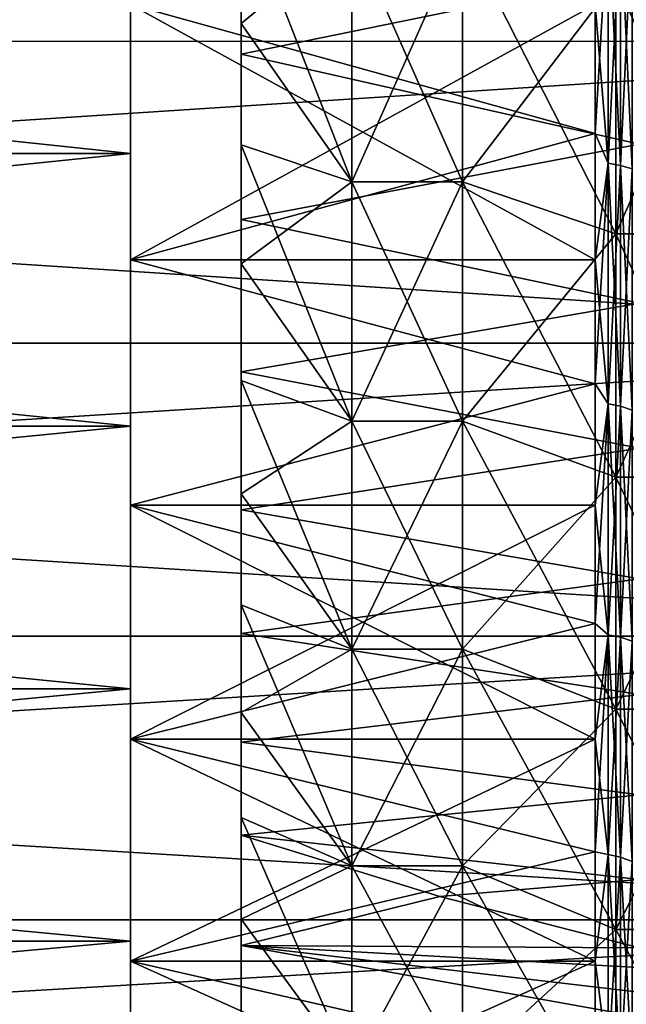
# Model space of a CAD drawing. Header units: metres. Extents: x -17 to 65, y -30 to 30.
# Tile 250 of 256: x 59.5 to 62.2, y -17.8 to -13.3. Entities that reach past the tile are written whole.
import ezdxf

# ---------------------------------------------------------------- set-up
doc = ezdxf.new("R2010")
doc.units = ezdxf.units.M
doc.layers.add('solid_508461', color=7, linetype='CONTINUOUS')

msp = doc.modelspace()

# ---------------------------------------------------------------- linework, layer by layer
at = {"layer": 'solid_508461'}
for points in [[(44, -12.013618, -27.489506), (65, -12.013584, -27.489523), (65, -13.412889, -26.834574)], [(44, -13.412815, 26.834612), (65, -13.412889, 26.834574), (65, -12.013584, 27.489523)], [(44, -12.013618, 27.489506), (44, -13.412815, 26.834612), (65, -12.013584, 27.489523)], [(44, -13.412815, -26.834612), (44, -12.013618, -27.489506), (65, -13.412889, -26.834574)], [(60, -12.647047, -23.854815), (48, -12.647047, -23.854815), (48, -13.919911, -23.135168)], [(60, -13.919911, -23.135168), (60, -12.647047, -23.854815), (48, -13.919911, -23.135168)], [(60, -13.919911, 23.135168), (48, -13.919911, 23.135168), (48, -12.647047, 23.854815)], [(60, -12.647047, 23.854815), (60, -13.919911, 23.135168), (48, -12.647047, 23.854815)], [(60, -12.647047, 23.854815), (60, -13.245677, 20.610727), (60, -13.919911, 23.135168)], [(60, -13.919911, -23.135168), (60, -13.245677, -20.610727), (60, -12.647047, -23.854815)], [(60.5, -12.666377, 12.78917), (62.299999, -13.1015, 12.343037), (60.5, -13.470729, 11.93899)], [(60.5, -12.666377, 12.78917), (60.5, -13.470729, 11.93899), (60.5, -12.771035, 19.607666)], [(60.5, -13.331732, -19.230827), (60.5, -13.470731, -11.938988), (60.5, -12.66638, -12.789167)], [(62.299999, -13.101501, -12.343035), (60.5, -12.66638, -12.789167), (60.5, -13.470731, -11.938988)], [(60.5, -12.771035, -19.607666), (60.5, -13.331732, -19.230827), (60.5, -12.66638, -12.789167)], [(61, -14.047976, -19.335573), (60.5, -13.331732, -19.230827), (60.5, -12.771035, -19.607666)], [(61, -14.047976, -19.335573), (60.5, -12.771035, -19.607666), (61, -12.921298, -20.10597)], [(60.5, -12.771035, 19.607666), (60.5, -13.331732, 19.230827), (61, -12.921298, 20.10597)], [(60.5, -13.470729, 11.93899), (60.5, -13.331732, 19.230827), (60.5, -12.771035, 19.607666)], [(62.15818, -12.832969, -20.876877), (62.099998, -13.2457, -20.610712), (62.099998, -13.828859, -20.224062)], [(62.15818, -13.963543, -20.138237), (62.15818, -12.832969, -20.876877), (62.099998, -13.828859, -20.224062)], [(62.15818, -12.832969, 20.876877), (62.15818, -13.963543, 20.138237), (62.099998, -13.2457, 20.610712)], [(62.214535, -12.841887, -20.891384), (62.15818, -12.832969, -20.876877), (62.15818, -13.963543, -20.138237)], [(62.214535, -13.973246, 20.152229), (62.15818, -13.963543, 20.138237), (62.15818, -12.832969, 20.876877)], [(62.214535, -12.841887, 20.891384), (62.214535, -13.973246, 20.152229), (62.15818, -12.832969, 20.876877)], [(62.214535, -13.973246, -20.152229), (62.214535, -12.841887, -20.891384), (62.15818, -13.963543, -20.138237)], [(62.266476, -12.856395, -20.914986), (62.214535, -12.841887, -20.891384), (62.214535, -13.973246, -20.152229)], [(62.266476, -13.989032, 20.174997), (62.214535, -13.973246, 20.152229), (62.214535, -12.841887, 20.891384)], [(62.266476, -12.856395, 20.914986), (62.266476, -13.989032, 20.174997), (62.214535, -12.841887, 20.891384)], [(62.266476, -13.989032, -20.174997), (62.266476, -12.856395, -20.914986), (62.214535, -13.973246, -20.152229)], [(60.5, -13.331732, 19.230827), (61, -14.047976, 19.335573), (61, -12.921298, 20.10597)], [(61, -12.921298, -20.10597), (61.5, -12.921298, -20.10597), (61.5, -14.047976, -19.335573)], [(61, -14.047976, -19.335573), (61, -12.921298, -20.10597), (61.5, -14.047976, -19.335573)], [(61, -14.047976, 19.335573), (61.5, -14.047976, 19.335573), (61.5, -12.921298, 20.10597)], [(61, -12.921298, 20.10597), (61, -14.047976, 19.335573), (61.5, -12.921298, 20.10597)], [(61.5, -12.921298, 20.10597), (61.5, -14.047976, 19.335573), (62.192822, -13.137451, 20.442537)], [(61.5, -12.921298, -20.10597), (62.192822, -13.137451, -20.442537), (62.192822, -14.283297, -19.659029)], [(61.5, -14.047976, -19.335573), (61.5, -12.921298, -20.10597), (62.192822, -14.283297, -19.659029)], [(60.5, -13.470729, 11.93899), (62.299999, -13.1015, 12.343037), (62.299999, -13.878115, 11.462896)], [(62.299999, -13.878118, -11.462893), (62.299999, -13.101501, -12.343035), (60.5, -13.470731, -11.938988)], [(61.5, -14.047976, 19.335573), (62.192822, -14.283297, 19.659029), (62.192822, -13.137451, 20.442537)], [(62.700001, -13.137451, 20.442537), (62.192822, -13.137451, 20.442537), (62.192822, -14.283297, 19.659029)], [(62.700001, -13.137451, 20.442537), (62.192822, -14.283297, 19.659029), (62.700001, -14.283297, 19.659029)], [(62.700001, -14.283297, -19.659029), (62.192822, -14.283297, -19.659029), (62.192822, -13.137451, -20.442537)], [(62.700001, -14.283297, -19.659029), (62.192822, -13.137451, -20.442537), (62.700001, -13.137451, -20.442537)], [(62.099998, -14.400739, 19.820917), (60, -14.40084, 19.820843), (60, -13.245677, 20.610727)], [(60, -13.919911, 23.135168), (60, -13.245677, 20.610727), (60, -14.40084, 19.820843)], [(62.099998, -13.828859, 20.224062), (62.099998, -14.400739, 19.820917), (60, -13.245677, 20.610727)], [(62.099998, -13.2457, 20.610712), (62.099998, -13.828859, 20.224062), (60, -13.245677, 20.610727)], [(62.099998, -13.2457, -20.610712), (60, -13.245677, -20.610727), (60, -14.40084, -19.820843)], [(60, -13.919911, -23.135168), (60, -14.40084, -19.820843), (60, -13.245677, -20.610727)], [(62.099998, -13.828859, -20.224062), (62.099998, -13.2457, -20.610712), (60, -14.40084, -19.820843)], [(62.15818, -13.963543, 20.138237), (62.099998, -13.828859, 20.224062), (62.099998, -13.2457, 20.610712)], [(60.5, -13.331732, -19.230827), (60.5, -13.88128, -18.837996), (60.5, -13.470731, -11.938988)], [(61, -14.047976, -19.335573), (60.5, -13.88128, -18.837996), (60.5, -13.331732, -19.230827)], [(60.5, -13.331732, 19.230827), (60.5, -13.88128, 18.837996), (61, -14.047976, 19.335573)], [(60.5, -13.470729, 11.93899), (60.5, -13.88128, 18.837996), (60.5, -13.331732, 19.230827)], [(44, -13.412815, -26.834612), (65, -13.412889, -26.834574), (65, -14.776381, -26.108591)], [(44, -14.776443, -26.108557), (44, -13.412815, -26.834612), (65, -14.776381, -26.108591)], [(44, -13.412815, 26.834612), (44, -14.776443, 26.108557), (65, -13.412889, 26.834574)], [(44, -14.776443, 26.108557), (65, -14.776381, 26.108591), (65, -13.412889, 26.834574)], [(60.5, -13.470729, 11.93899), (62.299999, -13.878115, 11.462896), (60.5, -14.218471, 11.037895)], [(60.5, -13.470729, 11.93899), (60.5, -14.218471, 11.037895), (60.5, -13.88128, 18.837996)], [(60.5, -13.88128, -18.837996), (60.5, -14.218472, -11.037893), (60.5, -13.470731, -11.938988)], [(62.299999, -13.878118, -11.462893), (60.5, -13.470731, -11.938988), (60.5, -14.218472, -11.037893)], [(62.099998, -14.400739, -19.820917), (62.099998, -13.828859, -20.224062), (60, -14.40084, -19.820843)], [(62.15818, -13.963543, -20.138237), (62.099998, -13.828859, -20.224062), (62.099998, -14.400739, -19.820917)], [(62.15818, -13.963543, 20.138237), (62.099998, -14.400739, 19.820917), (62.099998, -13.828859, 20.224062)], [(60.5, -14.218471, 11.037895), (62.299999, -13.878115, 11.462896), (62.299999, -14.595546, 10.534232)], [(62.299999, -14.595547, -10.53423), (62.299999, -13.878118, -11.462893), (60.5, -14.218472, -11.037893)], [(60.5, -13.88128, -18.837996), (60.5, -14.418991, -18.429672), (60.5, -14.218472, -11.037893)], [(61, -15.129208, -18.501812), (60.5, -14.418991, -18.429672), (60.5, -13.88128, -18.837996)], [(61, -15.129208, -18.501812), (60.5, -13.88128, -18.837996), (61, -14.047976, -19.335573)], [(60.5, -13.88128, 18.837996), (60.5, -14.418991, 18.429672), (61, -14.047976, 19.335573)], [(60.5, -14.218471, 11.037895), (60.5, -14.418991, 18.429672), (60.5, -13.88128, 18.837996)], [(60, -13.919911, -23.135168), (48, -13.919911, -23.135168), (48, -15.152138, -22.347538)], [(60, -15.152138, -22.347538), (60, -13.919911, -23.135168), (48, -15.152138, -22.347538)], [(60, -15.152138, 22.347538), (48, -15.152138, 22.347538), (48, -13.919911, 23.135168)], [(60, -13.919911, 23.135168), (60, -15.152138, 22.347538), (48, -13.919911, 23.135168)], [(60, -13.919911, 23.135168), (60, -14.40084, 19.820843), (60, -15.152138, 22.347538)], [(60, -15.152138, -22.347538), (60, -14.40084, -19.820843), (60, -13.919911, -23.135168)], [(62.15818, -13.963543, -20.138237), (62.099998, -14.400739, -19.820917), (62.099998, -14.960873, -19.401606)], [(62.15818, -15.05171, -19.338438), (62.15818, -13.963543, -20.138237), (62.099998, -14.960873, -19.401606)], [(62.15818, -13.963543, 20.138237), (62.15818, -15.05171, 19.338438), (62.099998, -14.400739, 19.820917)], [(62.214535, -13.973246, -20.152229), (62.15818, -13.963543, -20.138237), (62.15818, -15.05171, -19.338438)], [(62.214535, -15.062168, 19.351875), (62.15818, -15.05171, 19.338438), (62.15818, -13.963543, 20.138237)], [(62.214535, -13.973246, 20.152229), (62.214535, -15.062168, 19.351875), (62.15818, -13.963543, 20.138237)], [(62.214535, -15.062168, -19.351875), (62.214535, -13.973246, -20.152229), (62.15818, -15.05171, -19.338438)], [(62.266476, -13.989032, -20.174997), (62.214535, -13.973246, -20.152229), (62.214535, -15.062168, -19.351875)], [(62.266476, -15.079185, 19.373737), (62.214535, -15.062168, 19.351875), (62.214535, -13.973246, 20.152229)], [(62.266476, -13.989032, 20.174997), (62.266476, -15.079185, 19.373737), (62.214535, -13.973246, 20.152229)], [(62.266476, -15.079185, -19.373737), (62.266476, -13.989032, -20.174997), (62.214535, -15.062168, -19.351875)], [(60.5, -14.418991, 18.429672), (61, -15.129208, 18.501812), (61, -14.047976, 19.335573)], [(61, -14.047976, -19.335573), (61.5, -14.047976, -19.335573), (61.5, -15.129208, -18.501812)], [(61, -15.129208, -18.501812), (61, -14.047976, -19.335573), (61.5, -15.129208, -18.501812)], [(61, -15.129208, 18.501812), (61.5, -15.129208, 18.501812), (61.5, -14.047976, 19.335573)], [(61, -14.047976, 19.335573), (61, -15.129208, 18.501812), (61.5, -14.047976, 19.335573)], [(61.5, -14.047976, 19.335573), (61.5, -15.129208, 18.501812), (62.192822, -14.283297, 19.659029)], [(61.5, -14.047976, -19.335573), (62.192822, -14.283297, -19.659029), (62.192822, -15.382194, -18.811647)], [(61.5, -15.129208, -18.501812), (61.5, -14.047976, -19.335573), (62.192822, -15.382194, -18.811647)], [(60.5, -14.218471, 11.037895), (62.299999, -14.595546, 10.534232), (60.5, -14.905738, 10.09054)], [(60.5, -14.218471, 11.037895), (60.5, -14.905738, 10.09054), (60.5, -14.418991, 18.429672)], [(60.5, -14.418991, -18.429672), (60.5, -14.905739, -10.090538), (60.5, -14.218472, -11.037893)], [(62.299999, -14.595547, -10.53423), (60.5, -14.218472, -11.037893), (60.5, -14.905739, -10.090538)], [(61.5, -15.129208, 18.501812), (62.192822, -15.382194, 18.811647), (62.192822, -14.283297, 19.659029)], [(62.700001, -14.283297, 19.659029), (62.192822, -14.283297, 19.659029), (62.192822, -15.382194, 18.811647)], [(62.700001, -14.283297, 19.659029), (62.192822, -15.382194, 18.811647), (62.700001, -15.382194, 18.811647)], [(62.700001, -15.382194, -18.811647), (62.192822, -15.382194, -18.811647), (62.192822, -14.283297, -19.659029)], [(62.700001, -15.382194, -18.811647), (62.192822, -14.283297, -19.659029), (62.700001, -14.283297, -19.659029)], [(62.099998, -14.400739, 19.820917), (62.099998, -14.960873, 19.401606), (60, -14.40084, 19.820843)], [(62.099998, -14.960873, -19.401606), (62.099998, -14.400739, -19.820917), (60, -14.40084, -19.820843)], [(62.099998, -14.960873, 19.401606), (60, -15.508704, 18.966547), (60, -14.40084, 19.820843)], [(60, -15.152138, 22.347538), (60, -14.40084, 19.820843), (60, -15.508704, 18.966547)], [(62.099998, -14.960873, -19.401606), (60, -14.40084, -19.820843), (60, -15.508704, -18.966547)], [(60, -15.152138, -22.347538), (60, -15.508704, -18.966547), (60, -14.40084, -19.820843)], [(62.15818, -15.05171, 19.338438), (62.099998, -14.960873, 19.401606), (62.099998, -14.400739, 19.820917)], [(60.5, -14.418991, -18.429672), (60.5, -14.944798, -18.005909), (60.5, -14.905739, -10.090538)], [(61, -15.129208, -18.501812), (60.5, -14.944798, -18.005909), (60.5, -14.418991, -18.429672)], [(60.5, -14.418991, 18.429672), (60.5, -14.944798, 18.005909), (61, -15.129208, 18.501812)], [(60.5, -14.905738, 10.09054), (60.5, -14.944798, 18.005909), (60.5, -14.418991, 18.429672)], [(60.5, -14.905738, 10.09054), (62.299999, -14.595546, 10.534232), (62.299999, -15.251177, 9.560422)], [(62.299999, -15.251178, -9.56042), (62.299999, -14.595547, -10.53423), (60.5, -14.905739, -10.090538)], [(44, -14.776443, -26.108557), (65, -14.776381, -26.108591), (65, -16.100878, -25.313269)], [(44, -16.100887, 25.313267), (65, -16.100878, 25.313269), (65, -14.776381, 26.108591)], [(44, -14.776443, 26.108557), (44, -16.100887, 25.313267), (65, -14.776381, 26.108591)], [(44, -16.100887, -25.313267), (44, -14.776443, -26.108557), (65, -16.100878, -25.313269)], [(60.5, -14.905738, 10.09054), (62.299999, -15.251177, 9.560422), (60.5, -15.530268, 9.100043)], [(60.5, -14.905738, 10.09054), (60.5, -15.530268, 9.100043), (60.5, -14.944798, 18.005909)], [(60.5, -15.458401, -17.566954), (60.5, -15.530268, -9.100042), (60.5, -14.905739, -10.090538)], [(62.299999, -15.251178, -9.56042), (60.5, -14.905739, -10.090538), (60.5, -15.530268, -9.100042)], [(60.5, -14.944798, -18.005909), (60.5, -15.458401, -17.566954), (60.5, -14.905739, -10.090538)], [(61, -16.160408, -17.608271), (60.5, -15.458401, -17.566954), (60.5, -14.944798, -18.005909)], [(61, -16.160408, -17.608271), (60.5, -14.944798, -18.005909), (61, -15.129208, -18.501812)], [(60.5, -14.944798, 18.005909), (60.5, -15.458401, 17.566954), (61, -15.129208, 18.501812)], [(60.5, -15.530268, 9.100043), (60.5, -15.458401, 17.566954), (60.5, -14.944798, 18.005909)], [(62.099998, -14.960873, 19.401606), (62.099998, -15.508805, 18.966469), (60, -15.508704, 18.966547)], [(62.099998, -15.508805, -18.966469), (62.099998, -14.960873, -19.401606), (60, -15.508704, -18.966547)], [(62.15818, -15.05171, -19.338438), (62.099998, -14.960873, -19.401606), (62.099998, -15.508805, -18.966469)], [(62.15818, -15.05171, 19.338438), (62.099998, -15.508805, 18.966469), (62.099998, -14.960873, 19.401606)], [(62.15818, -15.05171, -19.338438), (62.099998, -15.508805, -18.966469), (62.099998, -16.044088, -18.515865)], [(62.15818, -16.094166, -18.479908), (62.15818, -15.05171, -19.338438), (62.099998, -16.044088, -18.515865)], [(62.15818, -15.05171, 19.338438), (62.15818, -16.094166, 18.479908), (62.099998, -15.508805, 18.966469)], [(62.214535, -15.062168, -19.351875), (62.15818, -15.05171, -19.338438), (62.15818, -16.094166, -18.479908)], [(62.214535, -16.105349, 18.492748), (62.15818, -16.094166, 18.479908), (62.15818, -15.05171, 19.338438)], [(62.214535, -15.062168, 19.351875), (62.214535, -16.105349, 18.492748), (62.15818, -15.05171, 19.338438)], [(62.214535, -16.105349, -18.492748), (62.214535, -15.062168, -19.351875), (62.15818, -16.094166, -18.479908)], [(62.266476, -15.079185, -19.373737), (62.214535, -15.062168, -19.351875), (62.214535, -16.105349, -18.492748)], [(62.266476, -16.123543, 18.513639), (62.214535, -16.105349, 18.492748), (62.214535, -15.062168, 19.351875)], [(62.266476, -15.079185, 19.373737), (62.266476, -16.123543, 18.513639), (62.214535, -15.062168, 19.351875)], [(62.266476, -16.123543, -18.513639), (62.266476, -15.079185, -19.373737), (62.214535, -16.105349, -18.492748)], [(60, -15.152138, -22.347538), (48, -15.152138, -22.347538), (48, -16.339636, -21.494566)], [(60, -16.339636, -21.494566), (60, -15.152138, -22.347538), (48, -16.339636, -21.494566)], [(60, -16.339636, 21.494566), (48, -16.339636, 21.494566), (48, -15.152138, 22.347538)], [(60, -15.152138, 22.347538), (60, -16.339636, 21.494566), (48, -15.152138, 22.347538)], [(60, -15.152138, 22.347538), (60, -15.508704, 18.966547), (60, -16.339636, 21.494566)], [(60, -16.339636, -21.494566), (60, -15.508704, -18.966547), (60, -15.152138, -22.347538)], [(60.5, -15.458401, 17.566954), (61, -16.160408, 17.608271), (61, -15.129208, 18.501812)], [(61, -15.129208, -18.501812), (61.5, -15.129208, -18.501812), (61.5, -16.160408, -17.608271)], [(61, -16.160408, -17.608271), (61, -15.129208, -18.501812), (61.5, -16.160408, -17.608271)], [(61, -16.160408, 17.608271), (61.5, -16.160408, 17.608271), (61.5, -15.129208, 18.501812)], [(61, -15.129208, 18.501812), (61, -16.160408, 17.608271), (61.5, -15.129208, 18.501812)], [(61.5, -15.129208, 18.501812), (61.5, -16.160408, 17.608271), (62.192822, -15.382194, 18.811647)], [(61.5, -15.129208, -18.501812), (62.192822, -15.382194, -18.811647), (62.192822, -16.430979, -17.902874)], [(61.5, -16.160408, -17.608271), (61.5, -15.129208, -18.501812), (62.192822, -16.430979, -17.902874)], [(60.5, -15.530268, 9.100043), (62.299999, -15.251177, 9.560422), (62.299999, -15.84167, 8.54643)], [(62.299999, -15.841671, -8.546429), (62.299999, -15.251178, -9.56042), (60.5, -15.530268, -9.100042)], [(61.5, -16.160408, 17.608271), (62.192822, -16.430979, 17.902874), (62.192822, -15.382194, 18.811647)], [(62.700001, -15.382194, 18.811647), (62.192822, -15.382194, 18.811647), (62.192822, -16.430979, 17.902874)], [(62.700001, -15.382194, 18.811647), (62.192822, -16.430979, 17.902874), (62.700001, -16.430979, 17.902874)], [(62.700001, -16.430979, -17.902874), (62.192822, -16.430979, -17.902874), (62.192822, -15.382194, -18.811647)], [(62.700001, -16.430979, -17.902874), (62.192822, -15.382194, -18.811647), (62.700001, -15.382194, -18.811647)], [(60.5, -15.458401, -17.566954), (60.5, -15.95911, -17.113346), (60.5, -15.530268, -9.100042)], [(61, -16.160408, -17.608271), (60.5, -15.95911, -17.113346), (60.5, -15.458401, -17.566954)], [(60.5, -15.458401, 17.566954), (60.5, -15.95911, 17.113346), (61, -16.160408, 17.608271)], [(60.5, -15.530268, 9.100043), (60.5, -15.95911, 17.113346), (60.5, -15.458401, 17.566954)], [(62.099998, -16.566284, 18.050158), (60, -16.566303, 18.05014), (60, -15.508704, 18.966547)], [(60, -16.339636, 21.494566), (60, -15.508704, 18.966547), (60, -16.566303, 18.05014)], [(62.099998, -16.044088, 18.515865), (62.099998, -16.566284, 18.050158), (60, -15.508704, 18.966547)], [(62.099998, -15.508805, 18.966469), (62.099998, -16.044088, 18.515865), (60, -15.508704, 18.966547)], [(62.099998, -15.508805, -18.966469), (60, -15.508704, -18.966547), (60, -16.566303, -18.05014)], [(60, -16.339636, -21.494566), (60, -16.566303, -18.05014), (60, -15.508704, -18.966547)], [(62.099998, -16.044088, -18.515865), (62.099998, -15.508805, -18.966469), (60, -16.566303, -18.05014)], [(62.15818, -16.094166, 18.479908), (62.099998, -16.044088, 18.515865), (62.099998, -15.508805, 18.966469)], [(60.5, -15.95911, -17.113346), (60.5, -16.088818, -8.071552), (60.5, -15.530268, -9.100042)], [(62.299999, -15.841671, -8.546429), (60.5, -15.530268, -9.100042), (60.5, -16.088818, -8.071552)], [(60.5, -15.530268, 9.100043), (62.299999, -15.84167, 8.54643), (60.5, -16.088816, 8.071553)], [(60.5, -15.530268, 9.100043), (60.5, -16.088816, 8.071553), (60.5, -15.95911, 17.113346)], [(60.5, -16.088816, 8.071553), (62.299999, -15.84167, 8.54643), (62.299999, -16.365112, 7.495539)], [(62.299999, -16.365112, -7.495538), (62.299999, -15.841671, -8.546429), (60.5, -16.088818, -8.071552)], [(60.5, -15.95911, -17.113346), (60.5, -16.446301, -16.645699), (60.5, -16.088818, -8.071552)], [(61, -17.139549, -16.656706), (60.5, -16.446301, -16.645699), (60.5, -15.95911, -17.113346)], [(61, -17.139549, -16.656706), (60.5, -15.95911, -17.113346), (61, -16.160408, -17.608271)], [(60.5, -15.95911, 17.113346), (60.5, -16.446301, 16.645699), (61, -16.160408, 17.608271)], [(60.5, -16.088816, 8.071553), (60.5, -16.446301, 16.645699), (60.5, -15.95911, 17.113346)], [(62.099998, -16.566284, -18.050158), (62.099998, -16.044088, -18.515865), (60, -16.566303, -18.05014)], [(62.15818, -16.094166, -18.479908), (62.099998, -16.044088, -18.515865), (62.099998, -16.566284, -18.050158)], [(62.15818, -16.094166, 18.479908), (62.099998, -16.566284, 18.050158), (62.099998, -16.044088, 18.515865)], [(44, -16.100887, -25.313267), (65, -16.100878, -25.313269), (65, -17.382622, -24.450859)], [(44, -17.382633, 24.45085), (65, -17.382622, 24.450859), (65, -16.100878, 25.313269)], [(44, -16.100887, 25.313267), (44, -17.382633, 24.45085), (65, -16.100878, 25.313269)], [(44, -17.382633, -24.45085), (44, -16.100887, -25.313267), (65, -17.382622, -24.450859)], [(60.5, -16.088816, 8.071553), (62.299999, -16.365112, 7.495539), (60.5, -16.579525, 7.008503)], [(60.5, -16.088816, 8.071553), (60.5, -16.579525, 7.008503), (60.5, -16.446301, 16.645699)], [(60.5, -16.446301, -16.645699), (60.5, -16.579525, -7.008503), (60.5, -16.088818, -8.071552)], [(62.299999, -16.365112, -7.495538), (60.5, -16.088818, -8.071552), (60.5, -16.579525, -7.008503)], [(62.15818, -16.094166, -18.479908), (62.099998, -16.566284, -18.050158), (62.099998, -17.07497, -17.569729)], [(62.15818, -17.087744, -17.565254), (62.15818, -16.094166, -18.479908), (62.099998, -17.07497, -17.569729)], [(62.15818, -16.094166, 18.479908), (62.15818, -17.087744, 17.565254), (62.099998, -16.566284, 18.050158)], [(62.214535, -16.105349, -18.492748), (62.15818, -16.094166, -18.479908), (62.15818, -17.087744, -17.565254)], [(62.214535, -17.099617, 17.577459), (62.15818, -17.087744, 17.565254), (62.15818, -16.094166, 18.479908)], [(62.214535, -16.105349, 18.492748), (62.214535, -17.099617, 17.577459), (62.15818, -16.094166, 18.479908)], [(62.214535, -17.099617, -17.577459), (62.214535, -16.105349, -18.492748), (62.15818, -17.087744, -17.565254)], [(62.266476, -16.123543, -18.513639), (62.214535, -16.105349, -18.492748), (62.214535, -17.099617, -17.577459)], [(62.266476, -17.118935, 17.597317), (62.214535, -17.099617, 17.577459), (62.214535, -16.105349, 18.492748)], [(62.266476, -16.123543, 18.513639), (62.266476, -17.118935, 17.597317), (62.214535, -16.105349, 18.492748)], [(62.266476, -17.118935, -17.597317), (62.266476, -16.123543, -18.513639), (62.214535, -17.099617, -17.577459)], [(60.5, -16.446301, 16.645699), (61, -17.139549, 16.656706), (61, -16.160408, 17.608271)], [(61, -16.160408, -17.608271), (61.5, -16.160408, -17.608271), (61.5, -17.139549, -16.656706)], [(61, -17.139549, -16.656706), (61, -16.160408, -17.608271), (61.5, -17.139549, -16.656706)], [(61, -17.139549, 16.656706), (61.5, -17.139549, 16.656706), (61.5, -16.160408, 17.608271)], [(61, -16.160408, 17.608271), (61, -17.139549, 16.656706), (61.5, -16.160408, 17.608271)], [(61.5, -16.160408, 17.608271), (61.5, -17.139549, 16.656706), (62.192822, -16.430979, 17.902874)], [(61.5, -16.160408, -17.608271), (62.192822, -16.430979, -17.902874), (62.192822, -17.426382, -16.935501)], [(61.5, -17.139549, -16.656706), (61.5, -16.160408, -17.608271), (62.192822, -17.426382, -16.935501)], [(60, -16.339636, -21.494566), (48, -16.339636, -21.494566), (48, -17.479473, -20.578339)], [(60, -17.479473, -20.578339), (60, -16.339636, -21.494566), (48, -17.479473, -20.578339)], [(60, -17.479473, 20.578339), (48, -17.479473, 20.578339), (48, -16.339636, 21.494566)], [(60, -16.339636, 21.494566), (60, -17.479473, 20.578339), (48, -16.339636, 21.494566)], [(60, -16.339636, 21.494566), (60, -16.566303, 18.05014), (60, -17.479473, 20.578339)], [(60, -17.479473, -20.578339), (60, -16.566303, -18.05014), (60, -16.339636, -21.494566)], [(62.299999, -16.818684, -6.413412), (62.299999, -16.365112, -7.495538), (60.5, -16.579525, -7.008503)], [(60.5, -16.579525, 7.008503), (62.299999, -16.365112, 7.495539), (62.299999, -16.818684, 6.413413)], [(60.5, -16.446301, -16.645699), (60.5, -16.919693, -16.164282), (60.5, -16.579525, -7.008503)], [(61, -17.139549, -16.656706), (60.5, -16.919693, -16.164282), (60.5, -16.446301, -16.645699)], [(60.5, -16.446301, 16.645699), (60.5, -16.919693, 16.164282), (61, -17.139549, 16.656706)], [(60.5, -16.579525, 7.008503), (60.5, -16.919693, 16.164282), (60.5, -16.446301, 16.645699)], [(61.5, -17.139549, 16.656706), (62.192822, -17.426382, 16.935501), (62.192822, -16.430979, 17.902874)], [(62.700001, -16.430979, 17.902874), (62.192822, -16.430979, 17.902874), (62.192822, -17.426382, 16.935501)], [(62.700001, -16.430979, 17.902874), (62.192822, -17.426382, 16.935501), (62.700001, -17.426382, 16.935501)], [(62.700001, -17.426382, -16.935501), (62.192822, -17.426382, -16.935501), (62.192822, -16.430979, -17.902874)], [(62.700001, -17.426382, -16.935501), (62.192822, -16.430979, -17.902874), (62.700001, -16.430979, -17.902874)], [(62.099998, -16.566284, 18.050158), (62.099998, -17.07497, 17.569729), (60, -16.566303, 18.05014)], [(62.099998, -16.566284, -18.050158), (60, -16.566303, -18.05014), (60, -17.569725, -17.074974)], [(62.099998, -17.07497, -17.569729), (62.099998, -16.566284, -18.050158), (60, -17.569725, -17.074974)], [(62.099998, -17.569729, 17.07497), (60, -17.569725, 17.074974), (60, -16.566303, 18.05014)], [(60, -17.479473, 20.578339), (60, -16.566303, 18.05014), (60, -17.569725, 17.074974)], [(62.099998, -17.07497, 17.569729), (62.099998, -17.569729, 17.07497), (60, -16.566303, 18.05014)], [(60, -17.479473, -20.578339), (60, -17.569725, -17.074974), (60, -16.566303, -18.05014)], [(60.5, -16.919693, -16.164282), (60.5, -17, -5.91608), (60.5, -16.579525, -7.008503)], [(62.299999, -16.818684, -6.413412), (60.5, -16.579525, -7.008503), (60.5, -17, -5.91608)], [(60.5, -16.579525, 7.008503), (62.299999, -16.818684, 6.413413), (60.5, -17, 5.91608)], [(60.5, -16.579525, 7.008503), (60.5, -17, 5.91608), (60.5, -16.919693, 16.164282)], [(62.15818, -17.087744, 17.565254), (62.099998, -17.07497, 17.569729), (62.099998, -16.566284, 18.050158)], [(62.299999, -17.20096, -5.303469), (62.299999, -16.818684, -6.413412), (60.5, -17, -5.91608)], [(62.299999, -17.20096, 5.303469), (60.5, -17, 5.91608), (62.299999, -16.818684, 6.413413)], [(60.5, -16.919693, -16.164282), (60.5, -17.379223, -15.669154), (60.5, -17, -5.91608)], [(60.5, -16.919693, 16.164282), (60.5, -17, 5.91608), (60.5, -17.379223, 15.669154)], [(61, -18.062363, -15.651231), (60.5, -17.379223, -15.669154), (60.5, -16.919693, -16.164282)], [(61, -18.062363, -15.651231), (60.5, -16.919693, -16.164282), (61, -17.139549, -16.656706)], [(60.5, -16.919693, 16.164282), (60.5, -17.379223, 15.669154), (61, -17.139549, 16.656706)], [(61.39782, -17.276882, -5.050679), (60.5, -17, -5.91608), (60.5, -17.498241, -5.978982)], [(60.5, -17.379223, -15.669154), (60.5, -17.498241, -5.978982), (60.5, -17, -5.91608)], [(62.299999, -17.20096, -5.303469), (60.5, -17, -5.91608), (61.39782, -17.276882, -5.050679)], [(60.5, -17.498241, 5.978982), (60.5, -17, 5.91608), (61.39782, -17.276882, 5.050679)], [(62.299999, -17.20096, 5.303469), (61.39782, -17.276882, 5.050679), (60.5, -17, 5.91608)], [(60.5, -17.379223, 15.669154), (60.5, -17, 5.91608), (60.5, -17.498241, 5.978982)], [(62.099998, -17.569729, -17.07497), (62.099998, -17.07497, -17.569729), (60, -17.569725, -17.074974)], [(62.15818, -17.087744, -17.565254), (62.099998, -17.07497, -17.569729), (62.099998, -17.569729, -17.07497)], [(62.15818, -17.087744, 17.565254), (62.099998, -17.569729, 17.07497), (62.099998, -17.07497, 17.569729)], [(62.15818, -18.029427, -16.597256), (62.15818, -17.087744, -17.565254), (62.099998, -17.569729, -17.07497)], [(62.15818, -17.087744, 17.565254), (62.15818, -18.029427, 16.597256), (62.099998, -17.569729, 17.07497)], [(62.214535, -17.099617, -17.577459), (62.15818, -17.087744, -17.565254), (62.15818, -18.029427, -16.597256)], [(62.214535, -18.041954, 16.608789), (62.15818, -18.029427, 16.597256), (62.15818, -17.087744, 17.565254)], [(62.214535, -17.099617, 17.577459), (62.214535, -18.041954, 16.608789), (62.15818, -17.087744, 17.565254)], [(62.214535, -18.041954, -16.608789), (62.214535, -17.099617, -17.577459), (62.15818, -18.029427, -16.597256)], [(62.266476, -17.118935, -17.597317), (62.214535, -17.099617, -17.577459), (62.214535, -18.041954, -16.608789)], [(62.266476, -18.062338, 16.627552), (62.214535, -18.041954, 16.608789), (62.214535, -17.099617, 17.577459)], [(62.266476, -17.118935, 17.597317), (62.266476, -18.062338, 16.627552), (62.214535, -17.099617, 17.577459)], [(62.266476, -18.062338, -16.627552), (62.266476, -17.118935, -17.597317), (62.214535, -18.041954, -16.608789)], [(60.5, -17.379223, 15.669154), (61, -18.062363, 15.651231), (61, -17.139549, 16.656706)], [(61, -17.139549, -16.656706), (61.5, -17.139549, -16.656706), (61.5, -18.062363, -15.651231)], [(61, -18.062363, -15.651231), (61, -17.139549, -16.656706), (61.5, -18.062363, -15.651231)], [(61, -18.062363, 15.651231), (61.5, -18.062363, 15.651231), (61.5, -17.139549, 16.656706)], [(61, -17.139549, 16.656706), (61, -18.062363, 15.651231), (61.5, -17.139549, 16.656706)], [(61.5, -17.139549, 16.656706), (61.5, -18.062363, 15.651231), (62.192822, -17.426382, 16.935501)], [(61.5, -17.139549, -16.656706), (62.192822, -17.426382, -16.935501), (62.192822, -18.36459, -15.91326)], [(61.5, -18.062363, -15.651231), (61.5, -17.139549, -16.656706), (62.192822, -18.36459, -15.91326)], [(62.299999, -17.20096, -5.303469), (61.39782, -17.276882, -5.050679), (62.299999, -17.51, -4.171319)], [(62.299999, -17.20096, 5.303469), (62.299999, -17.51, 4.171319), (61.39782, -17.276882, 5.050679)], [(62.299999, -17.51, -4.171319), (61.39782, -17.276882, -5.050679), (60.5, -17.498241, -5.978982)], [(60.5, -17.498241, 5.978982), (61.39782, -17.276882, 5.050679), (62.299999, -17.51, 4.171319)], [(44, -17.382633, -24.45085), (65, -17.382622, -24.450859), (65, -18.618374, -23.52352)], [(44, -18.618286, 23.523594), (65, -18.618374, 23.52352), (65, -17.382622, 24.450859)], [(44, -17.382633, 24.45085), (44, -18.618286, 23.523594), (65, -17.382622, 24.450859)], [(44, -18.618286, -23.523594), (44, -17.382633, -24.45085), (65, -18.618374, -23.52352)], [(60.5, -17.379223, -15.669154), (60.5, -17.824308, -15.160935), (60.5, -17.498241, -5.978982)], [(60.5, -17.379223, 15.669154), (60.5, -17.498241, 5.978982), (60.5, -17.824308, 15.160935)], [(61, -18.062363, -15.651231), (60.5, -17.824308, -15.160935), (60.5, -17.379223, -15.669154)], [(60.5, -17.379223, 15.669154), (60.5, -17.824308, 15.160935), (61, -18.062363, 15.651231)], [(61.5, -18.062363, 15.651231), (62.192822, -18.36459, 15.91326), (62.192822, -17.426382, 16.935501)], [(62.700001, -17.426382, 16.935501), (62.192822, -17.426382, 16.935501), (62.192822, -18.36459, 15.91326)], [(62.700001, -17.426382, 16.935501), (62.192822, -18.36459, 15.91326), (62.700001, -18.36459, 15.91326)], [(62.700001, -18.36459, -15.91326), (62.192822, -18.36459, -15.91326), (62.192822, -17.426382, -16.935501)], [(62.700001, -18.36459, -15.91326), (62.192822, -17.426382, -16.935501), (62.700001, -17.426382, -16.935501)], [(60, -17.479473, -20.578339), (48, -17.479473, -20.578339), (48, -18.567818, -19.601938)], [(60, -18.567818, -19.601938), (60, -17.479473, -20.578339), (48, -18.567818, -19.601938)], [(60, -18.567818, 19.601938), (48, -18.567818, 19.601938), (48, -17.479473, 20.578339)], [(60, -17.479473, 20.578339), (60, -18.567818, 19.601938), (48, -17.479473, 20.578339)], [(60, -17.479473, 20.578339), (60, -17.569725, 17.074974), (60, -18.515913, 16.044031)], [(60, -17.479473, 20.578339), (60, -18.515913, 16.044031), (60, -18.567818, 19.601938)], [(60, -18.567818, -19.601938), (60, -17.569725, -17.074974), (60, -17.479473, -20.578339)], [(60.5, -17.498241, -5.978982), (60.5, -18, -6), (63.299999, -17.826908, -3.195315)], [(60.5, -17.824308, -15.160935), (60.5, -18, -6), (60.5, -17.498241, -5.978982)], [(60.5, -17.498241, 5.978982), (63.299999, -18, 3.2), (60.5, -18, 6)], [(60.5, -17.498241, 5.978982), (63.299999, -17.826908, 3.195315), (63.299999, -18, 3.2)], [(60.5, -17.824308, 15.160935), (60.5, -17.498241, 5.978982), (60.5, -18, 6)], [(60.5, -17.498241, 5.978982), (63.299999, -17.65407, 3.181247), (63.299999, -17.826908, 3.195315)], [(60.5, -17.498241, 5.978982), (62.299999, -17.51, 4.171319), (63.299999, -17.65407, 3.181247)], [(60.5, -17.498241, -5.978982), (63.299999, -17.826908, -3.195315), (63.299999, -17.65407, -3.181247)], [(62.299999, -17.51, -4.171319), (60.5, -17.498241, -5.978982), (63.299999, -17.65407, -3.181247)], [(62.099998, -18.515865, 16.044088), (60, -18.515913, 16.044031), (60, -17.569725, 17.074974)], [(62.099998, -18.050158, 16.566284), (62.099998, -18.515865, 16.044088), (60, -17.569725, 17.074974)], [(62.099998, -17.569729, 17.07497), (62.099998, -18.050158, 16.566284), (60, -17.569725, 17.074974)], [(62.099998, -17.569729, -17.07497), (60, -17.569725, -17.074974), (60, -18.515913, -16.044031)], [(60, -18.567818, -19.601938), (60, -18.515913, -16.044031), (60, -17.569725, -17.074974)], [(62.099998, -18.050158, -16.566284), (62.099998, -17.569729, -17.07497), (60, -18.515913, -16.044031)], [(62.15818, -18.029427, -16.597256), (62.099998, -17.569729, -17.07497), (62.099998, -18.050158, -16.566284)], [(62.15818, -18.029427, 16.597256), (62.099998, -18.050158, 16.566284), (62.099998, -17.569729, 17.07497)]]:
    msp.add_3dface(points, dxfattribs=at)

doc.saveas('drawing.dxf')
